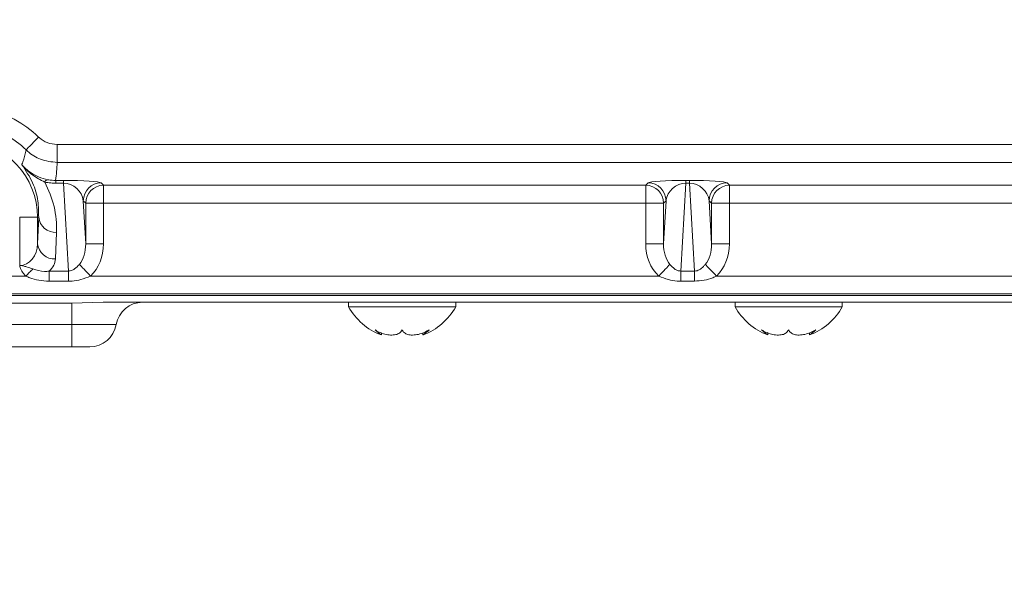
# Model space of a CAD drawing. Header units: millimetres. Extents: x 0 to 8410, y 0 to 5940.
# Tile 5 of 180: x 1220 to 1330, y 2663 to 2724. Entities that reach past the tile are written whole.
import ezdxf

# ---------------------------------------------------------------- set-up
doc = ezdxf.new("R2010")
doc.units = ezdxf.units.MM
doc.header["$LTSCALE"] = 10
doc.styles.add('SLDTEXTSTYLE0', font='TXT', dxfattribs={"width": 0.605})
doc.dimstyles.new('SLDDIMSTYLE0', dxfattribs={"dimtxt": 50, "dimasz": 50, "dimexe": 0, "dimexo": 0.0625, "dimgap": 12.5, "dimtad": 1, "dimtoh": 1, "dimdec": 1, "dimrnd": 1e-09, "dimzin": 12, "dimdsep": 46, "dimtxsty": 'SLDTEXTSTYLE0', "dimsah": 1, "dimcen": 0.09, "dimadec": 0, "dimazin": 0, "dimtfac": 1, "dimtofl": 0, "dimtmove": 0, "dimatfit": 3, "dimfxl": 1, "dimfrac": 2, "dimtolj": 1, "dimtzin": 12, "dimarcsym": 0})

# ---------------------------------------------------------------- blocks, each defined once
blk = doc.blocks.new('*D14')
at = {"color": 7, "linetype": 'Continuous', "lineweight": 0}
for p, q in [((1075.65, 3477.87), (1075.65, 3610.76)), ((1075.65, 3595.76), (1375.65, 3595.76))]:
    blk.add_line(p, q, dxfattribs=at)
for points in [[(1075.65, 3595.76), (1125.65, 3588.26), (1125.65, 3603.26)], [(1375.65, 3595.76), (1325.65, 3603.26), (1325.65, 3588.26)]]:
    blk.add_solid(points, dxfattribs=at)
at = {"color": 7, "linetype": 'Continuous', "lineweight": 0, "insert": (1168.37, 3660.22), "char_height": 50, "attachment_point": 1, "style": 'SLDTEXTSTYLE0'}
blk.add_mtext('300', dxfattribs=at)

msp = doc.modelspace()

# ---------------------------------------------------------------- linework, layer by layer
at = {"color": 8, "linetype": 'Continuous', "lineweight": 0}
for p, q in [((1223.9, 2710.49), (1364.91, 2710.49)), ((1223.9, 2708.49), (1223.9, 2710.49)), ((1364.91, 2708.49), (1223.9, 2708.49)), ((1223.73, 2706.48), (1224.61, 2706.48)), ((1223.73, 2706.18), (1223.73, 2706.48)), ((1224.61, 2706.18), (1223.73, 2706.18)), ((1224.61, 2706.18), (1224.61, 2706.48)), ((1225.16, 2696.36), (1224.61, 2706.18)), ((1228.82, 2706.21), (1229.09, 2705.94)), ((1229.09, 2705.94), (1289.72, 2705.94)), ((1229.09, 2705.94), (1229.09, 2703.94)), ((1289.72, 2705.94), (1289.99, 2706.21)), ((1289.72, 2703.94), (1289.72, 2705.94)), ((1294.19, 2706.18), (1293.65, 2696.36)), ((1294.19, 2706.48), (1294.61, 2706.48)), ((1294.19, 2706.48), (1294.19, 2706.18)), ((1294.61, 2706.18), (1294.19, 2706.18)), ((1294.61, 2706.48), (1294.61, 2706.18)), ((1295.16, 2696.36), (1294.61, 2706.18)), ((1298.82, 2706.21), (1299.09, 2705.94)), ((1299.09, 2705.94), (1359.72, 2705.94)), ((1299.09, 2705.94), (1299.09, 2703.94)), ((1226.82, 2704.21), (1227.09, 2699.39)), ((1227.09, 2703.94), (1226.82, 2704.21)), ((1227.09, 2699.39), (1227.09, 2703.94)), ((1227.09, 2703.94), (1229.09, 2703.94)), ((1289.72, 2703.94), (1229.09, 2703.94)), ((1229.09, 2703.94), (1229.09, 2699.39)), ((1289.72, 2703.94), (1291.72, 2703.94)), ((1289.72, 2699.39), (1289.72, 2703.94)), ((1291.72, 2699.39), (1291.99, 2704.21)), ((1291.99, 2704.21), (1291.72, 2703.94)), ((1291.72, 2703.94), (1291.72, 2699.39)), ((1296.82, 2704.21), (1297.09, 2699.39)), ((1297.09, 2703.94), (1296.82, 2704.21)), ((1297.09, 2699.39), (1297.09, 2703.94)), ((1297.09, 2703.94), (1299.09, 2703.94)), ((1359.72, 2703.94), (1299.09, 2703.94)), ((1299.09, 2703.94), (1299.09, 2699.39)), ((1219.71, 2702.37), (1221.7, 2702.37)), ((1219.71, 2696.98), (1219.71, 2702.37)), ((1221.83, 2702.37), (1221.7, 2702.37)), ((1221.7, 2699.41), (1221.83, 2702.37)), ((1221.7, 2702.37), (1221.7, 2699.41)), ((1223.83, 2700.68), (1223.7, 2697.72)), ((1227.09, 2699.39), (1229.09, 2699.39)), ((1291.72, 2699.39), (1289.72, 2699.39)), ((1297.09, 2699.39), (1299.09, 2699.39)), ((1205.31, 2695.79), (1220.4, 2695.79)), ((1222.99, 2696.36), (1225.16, 2696.36)), ((1222.99, 2696.36), (1222.99, 2695.23)), ((1225.16, 2696.36), (1225.16, 2695.23)), ((1227.64, 2695.79), (1291.17, 2695.79)), ((1293.65, 2696.36), (1295.16, 2696.36)), ((1293.65, 2696.36), (1293.65, 2695.23)), ((1295.16, 2696.36), (1295.16, 2695.23)), ((1297.64, 2695.79), (1361.17, 2695.79)), ((1225.16, 2695.23), (1222.99, 2695.23)), ((1295.16, 2695.23), (1293.65, 2695.23)), ((1546, 2693.8), (1205.31, 2693.8)), ((1225.55, 2690.37), (1225.55, 2692.76)), ((1225.55, 2690.37), (1204.71, 2690.37)), ((1225.55, 2690.37), (1225.55, 2687.87))]:
    msp.add_line(p, q, dxfattribs=at)
at = {"color": 7, "linetype": 'Continuous', "lineweight": 0}
for p, q in [((1205.13, 2693.61), (1546.18, 2693.61)), ((1225.55, 2692.76), (1204.71, 2692.76)), ((1229.03, 2692.87), (1225.55, 2692.76)), ((1522.28, 2692.87), (1229.03, 2692.87)), ((1256.48, 2692.87), (1256.48, 2692.37)), ((1268.48, 2692.37), (1268.48, 2692.87)), ((1299.71, 2692.87), (1299.71, 2692.37)), ((1311.71, 2692.37), (1311.71, 2692.87)), ((1256.48, 2692.37), (1268.48, 2692.37)), ((1299.71, 2692.37), (1311.71, 2692.37)), ((1260.16, 2689.23), (1260.16, 2689.45)), ((1264.79, 2689.45), (1264.79, 2689.23)), ((1303.39, 2689.23), (1303.39, 2689.45)), ((1308.02, 2689.45), (1308.02, 2689.23)), ((1225.55, 2687.87), (1204.71, 2687.87)), ((1227.54, 2687.87), (1225.55, 2687.87))]:
    msp.add_line(p, q, dxfattribs=at)
at = {"color": 8, "linetype": 'Continuous', "lineweight": 0, "flags": 128}
for points in [[(1220.43, 2709.9), (1220.46, 2709.93), (1220.54, 2710.02), (1220.67, 2710.15), (1220.85, 2710.33), (1221.06, 2710.55), (1221.29, 2710.79), (1221.55, 2711.06), (1221.82, 2711.33)], [(1226.39, 2697.1), (1226.48, 2697), (1226.6, 2696.87), (1226.74, 2696.73), (1226.9, 2696.56), (1227.07, 2696.38), (1227.25, 2696.19), (1227.44, 2695.99), (1227.64, 2695.79)], [(1292.42, 2697.1), (1292.32, 2697), (1292.2, 2696.87), (1292.07, 2696.73), (1291.91, 2696.56), (1291.74, 2696.38), (1291.56, 2696.19), (1291.37, 2695.99), (1291.17, 2695.79)], [(1296.39, 2697.1), (1296.48, 2697), (1296.6, 2696.87), (1296.74, 2696.73), (1296.9, 2696.56), (1297.07, 2696.38), (1297.25, 2696.19), (1297.44, 2695.99), (1297.64, 2695.79)], [(1221.18, 2696.6), (1221.09, 2696.51), (1221, 2696.42), (1220.9, 2696.32), (1220.8, 2696.22), (1220.7, 2696.11), (1220.6, 2696.01), (1220.5, 2695.9), (1220.4, 2695.79)]]:
    msp.add_lwpolyline(points, dxfattribs=at)
at = {"color": 8, "linetype": 'Continuous', "lineweight": 0}
for centre, radius, start, end in [((1213.15, 2702.37), 12.46, 45.9775, 76.981), ((1213.15, 2702.37), 10.47, 45.9775, 76.981), ((1213.15, 2702.37), 8.55, 0, 86.419), ((1222.94, 2706.09), 0.482, 100.5781, 155.2405), ((1228.82, 2704.21), 2, 90.0815, 179.9185), ((1229.09, 2703.94), 2, 90.0821, 179.9179), ((1289.72, 2703.94), 2, 0.0818, 89.9182), ((1289.99, 2704.21), 2, 0.0815, 89.9185), ((1298.82, 2704.21), 2, 90.0815, 179.9185), ((1299.09, 2703.94), 2, 90.0816, 179.9185), ((1223.72, 2702.57), 1.9, 186.0023, 273.3793), ((1223.59, 2699.61), 1.9, 186.0014, 273.3799)]:
    msp.add_arc(centre, radius, start, end, dxfattribs=at)
at = {"color": 7, "linetype": 'Continuous', "lineweight": 0}
for centre, radius, start, end in [((1233.46, 2689.87), 3, 90, 170.4059), ((1262.6, 2695.77), 7, 209.0497, 249.4006), ((1262.36, 2695.77), 7, 290.6255, 330.9503), ((1305.83, 2695.77), 7, 209.0497, 249.4006), ((1305.59, 2695.77), 7, 290.6255, 330.9503), ((1227.54, 2690.87), 3, 270, 350.4059)]:
    msp.add_arc(centre, radius, start, end, dxfattribs=at)
at = {"color": 8, "linetype": 'Continuous', "lineweight": 0}
for centre, major_axis, ratio, start_param, end_param in [((1213.15, 2709.58), (0, 16.28), 0.661589, 4.520802, 4.645442), ((1213.15, 2701.12), (0, 10.69), 0.999122, 4.67047, 5.217018), ((1224.82, 2706.2), (4.01, -0.01), 0.069585, 0.069971, 1.622272), ((1224.82, 2704.2), (1.61, -1.37), 0.887141, 0.768195, 2.320497), ((1293.99, 2706.2), (4.01, 0.01), 0.069585, 1.51932, 3.071622), ((1293.99, 2704.2), (1.61, 1.37), 0.887141, 0.821096, 2.373397), ((1294.82, 2706.2), (4.01, -0.01), 0.069585, 0.069971, 1.622272), ((1294.82, 2704.2), (1.61, -1.37), 0.887141, 0.768195, 2.320497), ((1219.71, 2699.48), (0, 2.5), 0.800167, 3.141593, 4.686209), ((1225.08, 2699.48), (-0.17, 3.02), 0.661501, 3.767363, 4.646557), ((1225.08, 2699.48), (-0.26, 4.71), 0.847676, 3.767363, 4.646557), ((1293.72, 2699.48), (-0.26, -4.71), 0.847676, 4.778221, 5.657415), ((1293.72, 2699.48), (0.17, 3.02), 0.661501, 1.636628, 2.515823), ((1295.08, 2699.48), (-0.17, 3.02), 0.661501, 3.767363, 4.646557), ((1295.08, 2699.48), (0.26, -4.71), 0.847676, 0.62577, 1.504964), ((1219.71, 2697.78), (4, 0), 0.624869, 5.675822, 6.257005)]:
    msp.add_ellipse(centre, major_axis=major_axis, ratio=ratio, start_param=start_param, end_param=end_param, dxfattribs=at)
for points, knots in [([(1221.82, 2711.33), (1221.85, 2711.3), (1222.13, 2711.04), (1222.8, 2710.61), (1223.52, 2710.53), (1223.9, 2710.49)], [0, 0, 0, 0, 0.061323, 0.500499, 1, 1, 1, 1]), ([(1219.95, 2708.24), (1219.95, 2708.25), (1219.99, 2708.36), (1220.16, 2708.86), (1220.31, 2709.4), (1220.41, 2709.84), (1220.43, 2709.9)], [0, 0, 0, 0, 0.030036, 0.205722, 0.908468, 1, 1, 1, 1]), ([(1223.9, 2708.49), (1223.26, 2708.56), (1222.06, 2708.7), (1220.95, 2709.41), (1220.48, 2709.84), (1220.43, 2709.9)], [0, 0, 0, 0, 0.499521, 0.938683, 1, 1, 1, 1]), ([(1219.95, 2708.24), (1219.95, 2708.23), (1220.31, 2707.82), (1220.93, 2707.31), (1221.95, 2706.79), (1222.51, 2706.65), (1222.85, 2706.56)], [0, 0, 0, 0, 0.005282, 0.476628, 0.67545, 1, 1, 1, 1]), ([(1221.83, 2702.37), (1221.82, 2702.98), (1221.8, 2704.26), (1221.27, 2706.24), (1220.39, 2707.57), (1219.95, 2708.24)], [0, 0, 0, 0, 0.30592, 0.649992, 1, 1, 1, 1]), ([(1222.51, 2706.29), (1222.03, 2706.54), (1221.11, 2707.02), (1220.31, 2707.81), (1219.95, 2708.23), (1219.95, 2708.24)], [0, 0, 0, 0, 0.508471, 0.994337, 1, 1, 1, 1]), ([(1223.73, 2706.18), (1223.55, 2706.18), (1223.13, 2706.19), (1222.73, 2706.26), (1222.51, 2706.29)], [0, 0, 0, 0, 0.429441, 1, 1, 1, 1]), ([(1222.85, 2706.56), (1223.02, 2706.54), (1223.3, 2706.49), (1223.6, 2706.48), (1223.73, 2706.48)], [0, 0, 0, 0, 0.575116, 1, 1, 1, 1]), ([(1219.71, 2696.98), (1219.71, 2696.98), (1219.71, 2696.98), (1219.72, 2696.98), (1219.74, 2696.98), (1219.77, 2696.98), (1219.82, 2696.98), (1219.94, 2696.96), (1220.17, 2696.92), (1220.59, 2696.79), (1220.94, 2696.68), (1221.18, 2696.6)], [0, 0, 0, 0, 0.008036, 0.00816, 0.016302, 0.032591, 0.0651, 0.129754, 0.257006, 0.505293, 1, 1, 1, 1]), ([(1220.4, 2695.79), (1220.3, 2695.89), (1220.06, 2696.14), (1219.83, 2696.51), (1219.73, 2696.82), (1219.71, 2696.92), (1219.71, 2696.96), (1219.71, 2696.97), (1219.71, 2696.97), (1219.71, 2696.98), (1219.71, 2696.98), (1219.71, 2696.98)], [0, 0, 0, 0, 0.284759, 0.758152, 0.914344, 0.970823, 0.990202, 0.990967, 0.994026, 0.999639, 1, 1, 1, 1]), ([(1225.16, 2696.36), (1225.23, 2696.36), (1225.45, 2696.37), (1225.68, 2696.48), (1226.03, 2696.7), (1226.22, 2696.91), (1226.39, 2697.1)], [0, 0, 0, 0, 0.134629, 0.421721, 0.491217, 1, 1, 1, 1]), ([(1292.42, 2697.1), (1292.59, 2696.91), (1292.83, 2696.64), (1293.21, 2696.44), (1293.45, 2696.37), (1293.58, 2696.36), (1293.65, 2696.36)], [0, 0, 0, 0, 0.508318, 0.750924, 0.863152, 1, 1, 1, 1]), ([(1295.16, 2696.36), (1295.27, 2696.36), (1295.46, 2696.38), (1295.82, 2696.55), (1296.12, 2696.79), (1296.32, 2697.02), (1296.39, 2697.1)], [0, 0, 0, 0, 0.2025975, 0.3800594, 0.7929605, 1, 1, 1, 1]), ([(1222.99, 2695.23), (1222.61, 2695.24), (1221.87, 2695.28), (1221, 2695.52), (1220.54, 2695.73), (1220.4, 2695.79)], [0, 0, 0, 0, 0.429895, 0.823247, 1, 1, 1, 1]), ([(1221.18, 2696.6), (1221.61, 2696.46), (1222.2, 2696.25), (1222.82, 2696.33), (1222.99, 2696.36)], [0, 0, 0, 0, 0.7156034, 1, 1, 1, 1]), ([(1227.64, 2695.79), (1227.28, 2695.65), (1226.61, 2695.38), (1225.76, 2695.24), (1225.3, 2695.23), (1225.16, 2695.23)], [0, 0, 0, 0, 0.45372, 0.839713, 1, 1, 1, 1]), ([(1293.65, 2695.23), (1293.51, 2695.23), (1293.04, 2695.24), (1292.19, 2695.38), (1291.53, 2695.65), (1291.17, 2695.79)], [0, 0, 0, 0, 0.163055, 0.546281, 1, 1, 1, 1]), ([(1297.64, 2695.79), (1297.5, 2695.73), (1297.06, 2695.53), (1296.24, 2695.29), (1295.53, 2695.25), (1295.16, 2695.23)], [0, 0, 0, 0, 0.17515, 0.566589, 1, 1, 1, 1]), ([(1230.5, 2690.37), (1230.5, 2690.37), (1230.49, 2690.37), (1230.19, 2690.37), (1229.35, 2690.37), (1228.24, 2690.37), (1227.06, 2690.37), (1226.02, 2690.37), (1225.55, 2690.37)], [0, 0, 0, 0, 0.037927, 0.252581, 0.499592, 0.601106, 0.815872, 1, 1, 1, 1])]:
    msp.add_open_spline(points, degree=3, knots=knots, dxfattribs=at)
at = {"color": 7, "linetype": 'Continuous', "lineweight": 0}
for points, knots in [([(1262.48, 2689.78), (1262.38, 2689.63), (1262.2, 2689.37), (1261.65, 2689.2), (1261.04, 2689.2), (1260.38, 2689.34), (1259.84, 2689.56), (1259.54, 2689.72), (1259.45, 2689.78)], [0, 0, 0, 0, 0.235567, 0.408149, 0.581146, 0.745075, 0.917186, 1, 1, 1, 1]), ([(1259.45, 2689.78), (1259.63, 2689.63), (1259.94, 2689.38), (1260.15, 2689.21), (1260.14, 2689.22), (1260.14, 2689.23)], [0, 0, 0, 0, 0.471608, 0.817144, 1, 1, 1, 1]), ([(1265.51, 2689.78), (1265.22, 2689.63), (1264.73, 2689.37), (1263.96, 2689.2), (1263.35, 2689.2), (1262.87, 2689.34), (1262.6, 2689.56), (1262.51, 2689.72), (1262.48, 2689.78)], [0, 0, 0, 0, 0.235568, 0.408149, 0.581146, 0.745076, 0.917186, 1, 1, 1, 1]), ([(1264.82, 2689.23), (1264.81, 2689.22), (1264.8, 2689.21), (1264.97, 2689.35), (1265.24, 2689.55), (1265.44, 2689.72), (1265.51, 2689.78)], [0, 0, 0, 0, 0.163243, 0.49072, 0.834538, 1, 1, 1, 1]), ([(1305.71, 2689.78), (1305.6, 2689.63), (1305.43, 2689.37), (1304.88, 2689.2), (1304.27, 2689.2), (1303.61, 2689.34), (1303.07, 2689.56), (1302.77, 2689.72), (1302.68, 2689.78)], [0, 0, 0, 0, 0.235568, 0.408149, 0.581146, 0.745075, 0.917186, 1, 1, 1, 1]), ([(1302.68, 2689.78), (1302.86, 2689.63), (1303.17, 2689.38), (1303.38, 2689.21), (1303.37, 2689.22), (1303.37, 2689.23)], [0, 0, 0, 0, 0.471608, 0.817144, 1, 1, 1, 1]), ([(1308.74, 2689.78), (1308.45, 2689.63), (1307.96, 2689.37), (1307.19, 2689.2), (1306.58, 2689.2), (1306.1, 2689.34), (1305.83, 2689.56), (1305.74, 2689.72), (1305.71, 2689.78)], [0, 0, 0, 0, 0.235567, 0.40815, 0.581146, 0.745076, 0.917186, 1, 1, 1, 1]), ([(1308.05, 2689.23), (1308.04, 2689.22), (1308.03, 2689.21), (1308.2, 2689.35), (1308.47, 2689.55), (1308.67, 2689.72), (1308.74, 2689.78)], [0, 0, 0, 0, 0.163242, 0.49072, 0.834539, 1, 1, 1, 1])]:
    msp.add_open_spline(points, degree=3, knots=knots, dxfattribs=at)

# ---------------------------------------------------------------- dimensions: what is measured, and where the dimension line sits
dim = msp.add_linear_dim(base=(1375.65, 3595.76), p1=(1075.65, 3477.87), p2=(1375.65, 2663.03), dimstyle='SLDDIMSTYLE0', dxfattribs=at)
dim.commit()
dim.dimension.update_dxf_attribs({"geometry": '*D14', "text_midpoint": (1225.65, 3595.76), "dimtype": 160})

doc.saveas('drawing.dxf')
